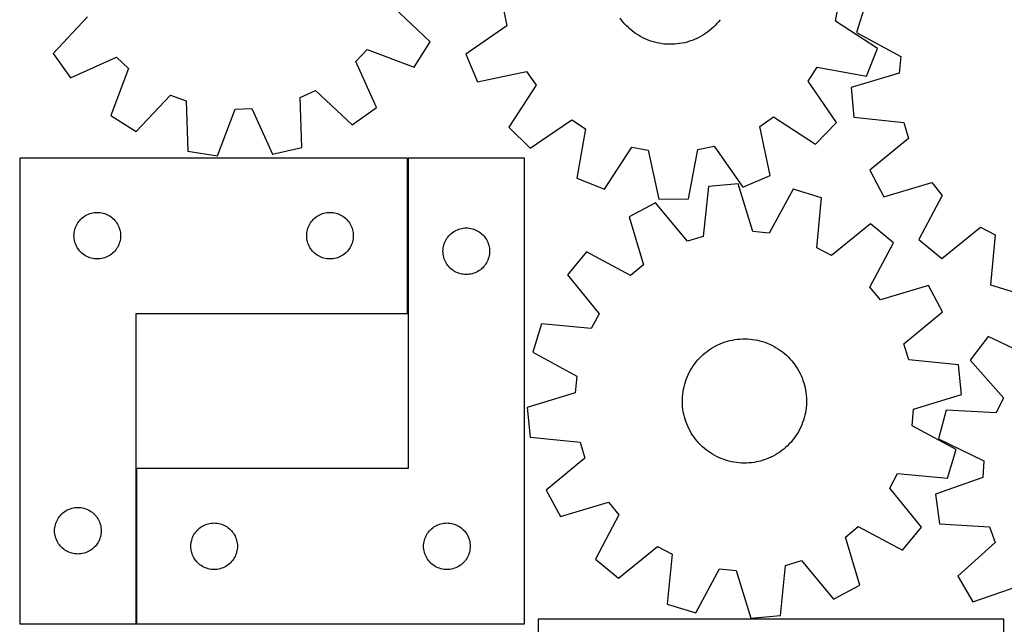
# Model space of a CAD drawing. Header units: millimetres. Extents: x 7 to 1243, y 7 to 1672.
# Tile 11 of 31: x 7 to 387, y 757 to 991. Entities that reach past the tile are written whole.
import ezdxf

# ---------------------------------------------------------------- set-up
doc = ezdxf.new("R2010")
doc.units = ezdxf.units.MM
doc.layers.add('COMMON', color=5, linetype='CONTINUOUS', true_color=0x0000ff)
doc.layers.add('CUT', color=7, linetype='CONTINUOUS', true_color=0x000000)

msp = doc.modelspace()

# ---------------------------------------------------------------- linework, layer by layer
at = {"layer": 'COMMON'}
for p, q in [((156.617491, 937.561091), (156.617491, 877.561091)), ((51.617491, 817.561091), (51.617491, 757.561091))]:
    msp.add_line(p, q, dxfattribs=at)
at = {"layer": 'CUT'}
for p, q in [((165.208713, 982.495284), (151.137245, 995.815802)), ((193.589888, 994.981784), (194.933947, 988.694003)), ((322.033957, 990.503844), (323.198438, 996.827345)), ((333.566946, 997.094883), (330.184725, 986.065557)), ((32.734877, 992.161158), (19.511724, 977.998156)), ((239.260367, 990.850496), (238.677935, 991.637559)), ((239.874417, 990.087844), (239.260367, 990.850496)), ((240.519064, 989.350874), (239.874417, 990.087844)), ((276.783639, 990.260435), (276.145912, 989.517468)), ((277.39053, 991.028796), (276.783639, 990.260435)), ((338.260007, 979.913389), (322.033957, 990.503844)), ((194.933947, 988.694003), (179.016021, 977.645834)), ((241.193234, 988.640811), (240.519064, 989.350874)), ((241.895806, 987.958837), (241.193234, 988.640811)), ((242.62561, 987.306088), (241.895806, 987.958837)), ((243.381431, 986.683649), (242.62561, 987.306088)), ((244.162011, 986.092558), (243.381431, 986.683649)), ((272.533596, 986.225226), (271.734816, 985.65897)), ((273.308614, 986.823592), (272.533596, 986.225226)), ((274.058581, 987.453071), (273.308614, 986.823592)), ((274.782249, 988.112617), (274.058581, 987.453071)), ((275.478412, 988.801131), (274.782249, 988.112617)), ((276.145912, 989.517468), (275.478412, 988.801131)), ((159.098488, 972.71006), (165.208713, 982.495284)), ((244.966052, 985.533797), (244.162011, 986.092558)), ((245.792215, 985.008297), (244.966052, 985.533797)), ((246.639124, 984.516932), (245.792215, 985.008297)), ((247.505371, 984.060521), (246.639124, 984.516932)), ((248.389514, 983.639822), (247.505371, 984.060521)), ((249.29008, 983.255536), (248.389514, 983.639822)), ((250.205571, 982.908303), (249.29008, 983.255536)), ((251.134464, 982.5987), (250.205571, 982.908303)), ((252.075212, 982.327243), (251.134464, 982.5987)), ((265.594123, 982.666315), (264.655955, 982.386072)), ((266.520079, 982.984591), (265.594123, 982.666315)), ((267.432283, 983.340371), (266.520079, 982.984591)), ((268.329216, 983.733062), (267.432283, 983.340371)), ((269.209386, 984.162011), (268.329216, 983.733062)), ((270.071326, 984.626503), (269.209386, 984.162011)), ((270.913603, 985.125767), (270.071326, 984.626503)), ((271.734816, 985.65897), (270.913603, 985.125767)), ((330.184725, 986.065557), (347.213608, 976.821124)), ((136.549157, 974.822034), (140.953298, 979.506714)), ((140.953298, 979.506714), (159.098488, 972.71006)), ((253.026249, 982.094384), (252.075212, 982.327243)), ((253.985993, 981.900511), (253.026249, 982.094384)), ((254.952845, 981.745945), (253.985993, 981.900511)), ((255.925198, 981.630944), (254.952845, 981.745945)), ((256.901433, 981.5557), (255.925198, 981.630944)), ((257.879924, 981.520338), (256.901433, 981.5557)), ((258.859043, 981.524916), (257.879924, 981.520338)), ((259.83716, 981.569428), (258.859043, 981.524916)), ((260.812648, 981.653798), (259.83716, 981.569428)), ((261.783883, 981.777887), (260.812648, 981.653798)), ((262.749248, 981.941488), (261.783883, 981.777887)), ((263.707137, 982.144329), (262.749248, 981.941488)), ((264.655955, 982.386072), (263.707137, 982.144329)), ((333.997467, 969.193491), (338.260007, 979.913389)), ((19.511724, 977.998156), (26.21381, 968.6084)), ((26.21381, 968.6084), (43.905282, 976.5112)), ((43.905282, 976.5112), (48.589962, 972.107059)), ((144.451957, 957.130563), (136.549157, 974.822034)), ((179.016021, 977.645834), (183.582062, 967.05165)), ((347.213608, 976.821124), (346.563998, 970.424195)), ((48.589962, 972.107059), (41.793307, 953.961869)), ((183.582062, 967.05165), (202.544194, 971.036618)), ((202.544194, 971.036618), (206.192173, 965.741815)), ((311.433819, 967.240403), (314.929558, 972.636929)), ((314.929558, 972.636929), (333.997467, 969.193491)), ((322.371943, 951.246658), (311.433819, 967.240403)), ((346.563998, 970.424195), (328.024362, 964.79176)), ((115.037553, 961.008942), (120.899199, 963.65163)), ((120.899199, 963.65163), (135.062201, 950.428476)), ((206.192173, 965.741815), (195.713878, 949.443111)), ((328.024362, 964.79176), (329.120338, 953.30767)), ((51.578532, 947.851644), (64.89905, 961.923112)), ((64.89905, 961.923112), (70.912522, 959.646965)), ((70.912522, 959.646965), (71.577095, 940.282029)), ((115.568555, 941.639883), (115.037553, 961.008942)), ((82.955746, 938.38156), (89.877382, 956.479443)), ((89.877382, 956.479443), (96.304149, 956.677813)), ((96.304149, 956.677813), (104.328775, 939.041266)), ((135.062201, 950.428476), (144.451957, 957.130563)), ((41.793307, 953.961869), (51.578532, 947.851644)), ((203.986569, 941.40271), (219.980314, 952.340833)), ((219.980314, 952.340833), (225.37684, 948.845094)), ((292.738035, 949.804284), (298.032838, 953.452262)), ((298.032838, 953.452262), (314.331542, 942.973967)), ((329.120338, 953.30767), (348.390666, 951.2836)), ((195.713878, 949.443111), (203.986569, 941.40271)), ((225.37684, 948.845094), (221.933401, 929.777185)), ((296.723002, 930.842152), (292.738035, 949.804284)), ((314.331542, 942.973967), (322.371943, 951.246658)), ((348.390666, 951.2836), (350.238503, 945.125013)), ((350.238503, 945.125013), (335.265553, 932.82651)), ((104.328775, 939.041266), (115.568555, 941.639883)), ((232.6533, 925.514645), (243.243754, 941.740695)), ((243.243754, 941.740695), (249.567256, 940.576214)), ((249.567256, 940.576214), (253.682906, 921.642016)), ((265.218004, 921.80627), (268.792868, 940.849977)), ((268.792868, 940.849977), (275.080649, 942.194036)), ((275.080649, 942.194036), (286.128818, 926.27611)), ((6.517491, 937.561091), (6.517491, 757.561091)), ((156.517491, 937.561091), (6.517491, 937.561091)), ((71.577095, 940.282029), (82.955746, 938.38156)), ((156.517491, 877.561091), (156.517491, 937.561091)), ((201.717493, 937.561091), (156.717493, 937.561091)), ((156.717493, 937.561091), (156.717493, 817.561091)), ((201.717493, 757.561091), (201.717493, 937.561091)), ((221.933401, 929.777185), (232.6533, 925.514645)), ((286.128818, 926.27611), (296.723002, 930.842152)), ((335.265553, 932.82651), (340.672873, 922.636006)), ((272.833733, 926.527185), (270.868724, 907.250745)), ((284.31441, 927.658347), (272.833733, 926.527185)), ((290.003632, 909.136059), (284.31441, 927.658347)), ((305.594727, 925.563186), (296.402521, 908.506054)), ((316.634367, 922.214779), (305.594727, 925.563186)), ((340.672873, 922.636006), (359.250913, 928.140445)), ((359.250913, 928.140445), (363.314881, 923.157789)), ((253.682906, 921.642016), (265.218004, 921.80627)), ((314.802349, 902.925245), (316.634367, 922.214779)), ((363.314881, 923.157789), (354.188113, 906.065553)), ((252.3715, 920.319237), (242.197615, 914.880715)), ((264.715829, 905.384045), (252.3715, 920.319237)), ((29.750933, 913.495203), (30.15353, 913.925052)), ((30.15353, 913.925052), (30.583378, 914.327649)), ((30.583378, 914.327649), (31.038638, 914.701271)), ((31.038638, 914.701271), (31.517359, 915.044317)), ((31.517359, 915.044317), (32.017491, 915.355319)), ((32.017491, 915.355319), (32.536893, 915.632946)), ((32.536893, 915.632946), (33.07334, 915.876007)), ((33.07334, 915.876007), (33.624536, 916.083462)), ((33.624536, 916.083462), (34.188119, 916.254423)), ((34.188119, 916.254423), (34.761678, 916.388158)), ((34.761678, 916.388158), (35.342755, 916.484095)), ((35.342755, 916.484095), (35.928863, 916.541821)), ((35.928863, 916.541821), (36.517491, 916.561091)), ((36.517491, 916.561091), (37.106119, 916.541821)), ((37.106119, 916.541821), (37.692227, 916.484095)), ((37.692227, 916.484095), (38.273304, 916.388158)), ((38.273304, 916.388158), (38.846862, 916.254423)), ((38.846862, 916.254423), (39.410446, 916.083462)), ((39.410446, 916.083462), (39.961642, 915.876007)), ((39.961642, 915.876007), (40.498089, 915.632946)), ((40.498089, 915.632946), (41.017491, 915.355319)), ((41.017491, 915.355319), (41.517623, 915.044317)), ((41.517623, 915.044317), (41.996344, 914.701271)), ((41.996344, 914.701271), (42.451603, 914.327649)), ((42.451603, 914.327649), (42.881452, 913.925052)), ((42.881452, 913.925052), (43.284049, 913.495203)), ((119.750933, 913.495203), (120.15353, 913.925052)), ((120.15353, 913.925052), (120.583378, 914.327649)), ((120.583378, 914.327649), (121.038638, 914.701271)), ((121.038638, 914.701271), (121.517359, 915.044317)), ((121.517359, 915.044317), (122.017491, 915.355319)), ((122.017491, 915.355319), (122.536893, 915.632946)), ((122.536893, 915.632946), (123.07334, 915.876007)), ((123.07334, 915.876007), (123.624536, 916.083462)), ((123.624536, 916.083462), (124.188119, 916.254423)), ((124.188119, 916.254423), (124.761678, 916.388158)), ((124.761678, 916.388158), (125.342755, 916.484095)), ((125.342755, 916.484095), (125.928863, 916.541821)), ((125.928863, 916.541821), (126.517491, 916.561091)), ((126.517491, 916.561091), (127.106119, 916.541821)), ((127.106119, 916.541821), (127.692227, 916.484095)), ((127.692227, 916.484095), (128.273304, 916.388158)), ((128.273304, 916.388158), (128.846862, 916.254423)), ((128.846862, 916.254423), (129.410446, 916.083462)), ((129.410446, 916.083462), (129.961642, 915.876007)), ((129.961642, 915.876007), (130.498089, 915.632946)), ((130.498089, 915.632946), (131.017491, 915.355319)), ((131.017491, 915.355319), (131.517623, 915.044317)), ((131.517623, 915.044317), (131.996344, 914.701271)), ((131.996344, 914.701271), (132.451603, 914.327649)), ((132.451603, 914.327649), (132.881452, 913.925052)), ((132.881452, 913.925052), (133.284049, 913.495203)), ((242.197615, 914.880715), (247.758957, 896.319629)), ((27.824158, 909.890462), (27.99512, 910.454046)), ((27.99512, 910.454046), (28.202575, 911.005242)), ((28.202575, 911.005242), (28.445636, 911.541689)), ((28.445636, 911.541689), (28.723262, 912.061091)), ((28.723262, 912.061091), (29.034264, 912.561223)), ((29.034264, 912.561223), (29.377311, 913.039944)), ((29.377311, 913.039944), (29.750933, 913.495203)), ((43.284049, 913.495203), (43.657671, 913.039944)), ((43.657671, 913.039944), (44.000717, 912.561223)), ((44.000717, 912.561223), (44.311719, 912.061091)), ((44.311719, 912.061091), (44.589345, 911.541689)), ((44.589345, 911.541689), (44.832407, 911.005242)), ((44.832407, 911.005242), (45.039862, 910.454046)), ((45.039862, 910.454046), (45.210823, 909.890462)), ((117.824158, 909.890462), (117.99512, 910.454046)), ((117.99512, 910.454046), (118.202575, 911.005242)), ((118.202575, 911.005242), (118.445636, 911.541689)), ((118.445636, 911.541689), (118.723262, 912.061091)), ((118.723262, 912.061091), (119.034264, 912.561223)), ((119.034264, 912.561223), (119.377311, 913.039944)), ((119.377311, 913.039944), (119.750933, 913.495203)), ((133.284049, 913.495203), (133.657671, 913.039944)), ((133.657671, 913.039944), (134.000717, 912.561223)), ((134.000717, 912.561223), (134.311719, 912.061091)), ((134.311719, 912.061091), (134.589345, 911.541689)), ((134.589345, 911.541689), (134.832407, 911.005242)), ((134.832407, 911.005242), (135.039862, 910.454046)), ((135.039862, 910.454046), (135.210823, 909.890462)), ((175.773342, 909.876007), (176.324538, 910.083462)), ((176.324538, 910.083462), (176.888121, 910.254423)), ((176.888121, 910.254423), (177.46168, 910.388158)), ((177.46168, 910.388158), (178.042757, 910.484095)), ((178.042757, 910.484095), (178.628865, 910.541821)), ((178.628865, 910.541821), (179.217493, 910.561091)), ((179.217493, 910.561091), (179.806121, 910.541821)), ((179.806121, 910.541821), (180.392229, 910.484095)), ((180.392229, 910.484095), (180.973306, 910.388158)), ((180.973306, 910.388158), (181.546864, 910.254423)), ((181.546864, 910.254423), (182.110448, 910.083462)), ((182.110448, 910.083462), (182.661644, 909.876007)), ((335.493033, 912.135478), (320.47306, 899.894447)), ((344.41095, 904.817265), (335.493033, 912.135478)), ((363.083562, 898.720048), (378.140975, 910.914994)), ((378.140975, 910.914994), (383.802372, 907.866833)), ((27.517491, 907.561091), (27.53676, 908.149719)), ((27.53676, 906.972463), (27.517491, 907.561091)), ((27.53676, 908.149719), (27.594487, 908.735827)), ((27.594487, 906.386355), (27.53676, 906.972463)), ((27.594487, 908.735827), (27.690423, 909.316904)), ((27.690423, 905.805278), (27.594487, 906.386355)), ((27.690423, 909.316904), (27.824158, 909.890462)), ((45.210823, 909.890462), (45.344558, 909.316904)), ((45.344558, 909.316904), (45.440495, 908.735827)), ((45.440495, 906.386355), (45.344558, 905.805278)), ((45.440495, 908.735827), (45.498221, 908.149719)), ((45.498221, 906.972463), (45.440495, 906.386355)), ((45.498221, 908.149719), (45.517491, 907.561091)), ((45.517491, 907.561091), (45.498221, 906.972463)), ((117.517491, 907.561091), (117.53676, 908.149719)), ((117.53676, 906.972463), (117.517491, 907.561091)), ((117.53676, 908.149719), (117.594487, 908.735827)), ((117.594487, 906.386355), (117.53676, 906.972463)), ((117.594487, 908.735827), (117.690423, 909.316904)), ((117.690423, 905.805278), (117.594487, 906.386355)), ((117.690423, 909.316904), (117.824158, 909.890462)), ((135.210823, 909.890462), (135.344558, 909.316904)), ((135.344558, 909.316904), (135.440495, 908.735827)), ((135.440495, 906.386355), (135.344558, 905.805278)), ((135.440495, 908.735827), (135.498221, 908.149719)), ((135.498221, 906.972463), (135.440495, 906.386355)), ((135.498221, 908.149719), (135.517491, 907.561091)), ((135.517491, 907.561091), (135.498221, 906.972463)), ((171.423264, 906.061091), (171.734266, 906.561223)), ((171.734266, 906.561223), (172.077313, 907.039944)), ((172.077313, 907.039944), (172.450935, 907.495203)), ((172.450935, 907.495203), (172.853532, 907.925052)), ((172.853532, 907.925052), (173.28338, 908.327649)), ((173.28338, 908.327649), (173.73864, 908.701271)), ((173.73864, 908.701271), (174.217361, 909.044317)), ((174.217361, 909.044317), (174.717493, 909.355319)), ((174.717493, 909.355319), (175.236895, 909.632946)), ((175.236895, 909.632946), (175.773342, 909.876007)), ((182.661644, 909.876007), (183.198091, 909.632946)), ((183.198091, 909.632946), (183.717493, 909.355319)), ((183.717493, 909.355319), (184.217625, 909.044317)), ((184.217625, 909.044317), (184.696346, 908.701271)), ((184.696346, 908.701271), (185.151605, 908.327649)), ((185.151605, 908.327649), (185.581454, 907.925052)), ((185.581454, 907.925052), (185.984051, 907.495203)), ((185.984051, 907.495203), (186.357673, 907.039944)), ((186.357673, 907.039944), (186.700719, 906.561223)), ((186.700719, 906.561223), (187.011721, 906.061091)), ((270.868724, 907.250745), (264.715829, 905.384045)), ((296.402521, 908.506054), (290.003632, 909.136059)), ((383.802372, 907.866833), (381.911252, 888.583004)), ((27.824158, 905.231719), (27.690423, 905.805278)), ((27.99512, 904.668136), (27.824158, 905.231719)), ((28.202575, 904.11694), (27.99512, 904.668136)), ((28.445636, 903.580493), (28.202575, 904.11694)), ((28.723262, 903.061091), (28.445636, 903.580493)), ((29.034264, 902.560959), (28.723262, 903.061091)), ((29.377311, 902.082238), (29.034264, 902.560959)), ((44.000717, 902.560959), (43.657671, 902.082238)), ((44.311719, 903.061091), (44.000717, 902.560959)), ((44.589345, 903.580493), (44.311719, 903.061091)), ((44.832407, 904.11694), (44.589345, 903.580493)), ((45.039862, 904.668136), (44.832407, 904.11694)), ((45.210823, 905.231719), (45.039862, 904.668136)), ((45.344558, 905.805278), (45.210823, 905.231719)), ((117.824158, 905.231719), (117.690423, 905.805278)), ((117.99512, 904.668136), (117.824158, 905.231719)), ((118.202575, 904.11694), (117.99512, 904.668136)), ((118.445636, 903.580493), (118.202575, 904.11694)), ((118.723262, 903.061091), (118.445636, 903.580493)), ((119.034264, 902.560959), (118.723262, 903.061091)), ((119.377311, 902.082238), (119.034264, 902.560959)), ((134.000717, 902.560959), (133.657671, 902.082238)), ((134.311719, 903.061091), (134.000717, 902.560959)), ((134.589345, 903.580493), (134.311719, 903.061091)), ((134.832407, 904.11694), (134.589345, 903.580493)), ((135.039862, 904.668136), (134.832407, 904.11694)), ((135.210823, 905.231719), (135.039862, 904.668136)), ((135.344558, 905.805278), (135.210823, 905.231719)), ((170.236762, 902.149719), (170.294489, 902.735827)), ((170.294489, 902.735827), (170.390425, 903.316904)), ((170.390425, 903.316904), (170.52416, 903.890462)), ((170.52416, 903.890462), (170.695122, 904.454046)), ((170.695122, 904.454046), (170.902577, 905.005242)), ((170.902577, 905.005242), (171.145638, 905.541689)), ((171.145638, 905.541689), (171.423264, 906.061091)), ((187.011721, 906.061091), (187.289347, 905.541689)), ((187.289347, 905.541689), (187.532409, 905.005242)), ((187.532409, 905.005242), (187.739864, 904.454046)), ((187.739864, 904.454046), (187.910825, 903.890462)), ((187.910825, 903.890462), (188.04456, 903.316904)), ((188.04456, 903.316904), (188.140497, 902.735827)), ((188.140497, 902.735827), (188.198223, 902.149719)), ((320.47306, 899.894447), (314.802349, 902.925245)), ((335.336601, 887.697142), (344.41095, 904.817265)), ((354.188113, 906.065553), (363.083562, 898.720048)), ((29.750933, 901.626979), (29.377311, 902.082238)), ((30.15353, 901.19713), (29.750933, 901.626979)), ((30.583378, 900.794533), (30.15353, 901.19713)), ((31.038638, 900.420911), (30.583378, 900.794533)), ((31.517359, 900.077864), (31.038638, 900.420911)), ((32.017491, 899.766862), (31.517359, 900.077864)), ((32.536893, 899.489236), (32.017491, 899.766862)), ((33.07334, 899.246175), (32.536893, 899.489236)), ((33.624536, 899.03872), (33.07334, 899.246175)), ((34.188119, 898.867758), (33.624536, 899.03872)), ((34.761678, 898.734023), (34.188119, 898.867758)), ((35.342755, 898.638087), (34.761678, 898.734023)), ((35.928863, 898.580361), (35.342755, 898.638087)), ((37.692227, 898.638087), (37.106119, 898.580361)), ((38.273304, 898.734023), (37.692227, 898.638087)), ((38.846862, 898.867758), (38.273304, 898.734023)), ((39.410446, 899.03872), (38.846862, 898.867758)), ((39.961642, 899.246175), (39.410446, 899.03872)), ((40.498089, 899.489236), (39.961642, 899.246175)), ((41.017491, 899.766862), (40.498089, 899.489236)), ((41.517623, 900.077864), (41.017491, 899.766862)), ((41.996344, 900.420911), (41.517623, 900.077864)), ((42.451603, 900.794533), (41.996344, 900.420911)), ((42.881452, 901.19713), (42.451603, 900.794533)), ((43.284049, 901.626979), (42.881452, 901.19713)), ((43.657671, 902.082238), (43.284049, 901.626979)), ((119.750933, 901.626979), (119.377311, 902.082238)), ((120.15353, 901.19713), (119.750933, 901.626979)), ((120.583378, 900.794533), (120.15353, 901.19713)), ((121.038638, 900.420911), (120.583378, 900.794533)), ((121.517359, 900.077864), (121.038638, 900.420911)), ((122.017491, 899.766862), (121.517359, 900.077864)), ((122.536893, 899.489236), (122.017491, 899.766862)), ((123.07334, 899.246175), (122.536893, 899.489236)), ((123.624536, 899.03872), (123.07334, 899.246175)), ((124.188119, 898.867758), (123.624536, 899.03872)), ((124.761678, 898.734023), (124.188119, 898.867758)), ((125.342755, 898.638087), (124.761678, 898.734023)), ((125.928863, 898.580361), (125.342755, 898.638087)), ((127.692227, 898.638087), (127.106119, 898.580361)), ((128.273304, 898.734023), (127.692227, 898.638087)), ((128.846862, 898.867758), (128.273304, 898.734023)), ((129.410446, 899.03872), (128.846862, 898.867758)), ((129.961642, 899.246175), (129.410446, 899.03872)), ((130.498089, 899.489236), (129.961642, 899.246175)), ((131.017491, 899.766862), (130.498089, 899.489236)), ((131.517623, 900.077864), (131.017491, 899.766862)), ((131.996344, 900.420911), (131.517623, 900.077864)), ((132.451603, 900.794533), (131.996344, 900.420911)), ((132.881452, 901.19713), (132.451603, 900.794533)), ((133.284049, 901.626979), (132.881452, 901.19713)), ((133.657671, 902.082238), (133.284049, 901.626979)), ((170.217493, 901.561091), (170.236762, 902.149719)), ((170.236762, 900.972463), (170.217493, 901.561091)), ((170.294489, 900.386355), (170.236762, 900.972463)), ((170.390425, 899.805278), (170.294489, 900.386355)), ((170.52416, 899.231719), (170.390425, 899.805278)), ((170.695122, 898.668136), (170.52416, 899.231719)), ((170.902577, 898.11694), (170.695122, 898.668136)), ((187.739864, 898.668136), (187.532409, 898.11694)), ((187.910825, 899.231719), (187.739864, 898.668136)), ((188.04456, 899.805278), (187.910825, 899.231719)), ((188.140497, 900.386355), (188.04456, 899.805278)), ((188.198223, 900.972463), (188.140497, 900.386355)), ((188.198223, 902.149719), (188.217493, 901.561091)), ((188.217493, 901.561091), (188.198223, 900.972463)), ((225.668655, 901.31476), (218.350443, 892.396844)), ((242.788778, 892.240412), (225.668655, 901.31476)), ((36.517491, 898.561091), (35.928863, 898.580361)), ((37.106119, 898.580361), (36.517491, 898.561091)), ((126.517491, 898.561091), (125.928863, 898.580361)), ((127.106119, 898.580361), (126.517491, 898.561091)), ((171.145638, 897.580493), (170.902577, 898.11694)), ((171.423264, 897.061091), (171.145638, 897.580493)), ((171.734266, 896.560959), (171.423264, 897.061091)), ((172.077313, 896.082238), (171.734266, 896.560959)), ((172.450935, 895.626979), (172.077313, 896.082238)), ((172.853532, 895.19713), (172.450935, 895.626979)), ((173.28338, 894.794533), (172.853532, 895.19713)), ((185.581454, 895.19713), (185.151605, 894.794533)), ((185.984051, 895.626979), (185.581454, 895.19713)), ((186.357673, 896.082238), (185.984051, 895.626979)), ((186.700719, 896.560959), (186.357673, 896.082238)), ((187.011721, 897.061091), (186.700719, 896.560959)), ((187.289347, 897.580493), (187.011721, 897.061091)), ((187.532409, 898.11694), (187.289347, 897.580493)), ((247.758957, 896.319629), (242.788778, 892.240412)), ((173.73864, 894.420911), (173.28338, 894.794533)), ((174.217361, 894.077864), (173.73864, 894.420911)), ((174.717493, 893.766862), (174.217361, 894.077864)), ((175.236895, 893.489236), (174.717493, 893.766862)), ((175.773342, 893.246175), (175.236895, 893.489236)), ((176.324538, 893.03872), (175.773342, 893.246175)), ((176.888121, 892.867758), (176.324538, 893.03872)), ((177.46168, 892.734023), (176.888121, 892.867758)), ((178.042757, 892.638087), (177.46168, 892.734023)), ((178.628865, 892.580361), (178.042757, 892.638087)), ((179.217493, 892.561091), (178.628865, 892.580361)), ((179.806121, 892.580361), (179.217493, 892.561091)), ((180.392229, 892.638087), (179.806121, 892.580361)), ((180.973306, 892.734023), (180.392229, 892.638087)), ((181.546864, 892.867758), (180.973306, 892.734023)), ((182.110448, 893.03872), (181.546864, 892.867758)), ((182.661644, 893.246175), (182.110448, 893.03872)), ((183.198091, 893.489236), (182.661644, 893.246175)), ((183.717493, 893.766862), (183.198091, 893.489236)), ((184.217625, 894.077864), (183.717493, 893.766862)), ((184.696346, 894.420911), (184.217625, 894.077864)), ((185.151605, 894.794533), (184.696346, 894.420911)), ((218.350443, 892.396844), (230.591473, 877.376871)), ((339.415818, 882.726963), (335.336601, 887.697142)), ((357.976904, 888.288306), (339.415818, 882.726963)), ((363.415426, 878.114421), (357.976904, 888.288306)), ((381.911252, 888.583004), (392.940579, 885.200782)), ((51.517491, 757.561091), (51.517491, 877.561091)), ((51.517491, 877.561091), (156.517491, 877.561091)), ((230.591473, 877.376871), (227.560676, 871.70616)), ((348.480234, 865.770092), (363.415426, 878.114421)), ((208.271142, 873.538177), (204.922734, 862.498538)), ((227.560676, 871.70616), (208.271142, 873.538177)), ((381.066, 868.656346), (374.112628, 859.451125)), ((398.537459, 860.278367), (381.066, 868.656346)), ((273.982719, 863.991332), (274.821242, 864.496875)), ((274.821242, 864.496875), (275.679688, 864.967795)), ((275.679688, 864.967795), (276.556628, 865.403309)), ((276.556628, 865.403309), (277.450602, 865.802691)), ((277.450602, 865.802691), (278.360122, 866.165277)), ((278.360122, 866.165277), (279.283674, 866.490463)), ((279.283674, 866.490463), (280.219722, 866.777708)), ((280.219722, 866.777708), (281.166707, 867.026533)), ((281.166707, 867.026533), (282.123053, 867.236526)), ((282.123053, 867.236526), (283.087169, 867.407336)), ((283.087169, 867.407336), (284.05745, 867.538678)), ((284.05745, 867.538678), (285.03228, 867.630335)), ((285.03228, 867.630335), (286.010038, 867.682154)), ((286.010038, 867.682154), (286.989095, 867.694049)), ((286.989095, 867.694049), (287.967823, 867.665999)), ((287.967823, 867.665999), (288.944592, 867.598051)), ((288.944592, 867.598051), (289.917777, 867.490319)), ((289.917777, 867.490319), (290.885758, 867.342982)), ((290.885758, 867.342982), (291.846924, 867.156285)), ((291.846924, 867.156285), (292.799674, 866.930539)), ((292.799674, 866.930539), (293.742424, 866.666119)), ((293.742424, 866.666119), (294.673604, 866.363466)), ((294.673604, 866.363466), (295.591664, 866.023083)), ((295.591664, 866.023083), (296.495077, 865.645537)), ((296.495077, 865.645537), (297.382338, 865.231456)), ((297.382338, 865.231456), (298.251971, 864.78153)), ((298.251971, 864.78153), (299.102529, 864.296507)), ((350.346934, 859.617197), (348.480234, 865.770092)), ((204.922734, 862.498538), (221.979867, 853.306332)), ((269.445501, 860.281962), (270.1365, 860.975658)), ((270.1365, 860.975658), (270.855219, 861.640593)), ((270.855219, 861.640593), (271.600461, 862.275659)), ((271.600461, 862.275659), (272.370987, 862.879799)), ((272.370987, 862.879799), (273.165514, 863.452007)), ((273.165514, 863.452007), (273.982719, 863.991332)), ((299.102529, 864.296507), (299.932595, 863.777195)), ((299.932595, 863.777195), (300.740788, 863.224457)), ((300.740788, 863.224457), (301.525764, 862.639215)), ((301.525764, 862.639215), (302.286215, 862.022441)), ((302.286215, 862.022441), (303.020875, 861.375163)), ((303.020875, 861.375163), (303.728523, 860.698458)), ((303.728523, 860.698458), (304.40798, 859.993453)), ((266.444836, 856.424021), (266.980973, 857.243321)), ((266.980973, 857.243321), (267.550081, 858.040072)), ((267.550081, 858.040072), (268.151214, 858.812946)), ((268.151214, 858.812946), (268.783371, 859.560657)), ((268.783371, 859.560657), (269.445501, 860.281962)), ((304.40798, 859.993453), (305.058116, 859.261319)), ((305.058116, 859.261319), (305.677848, 858.503277)), ((305.677848, 858.503277), (306.266144, 857.720588)), ((306.266144, 857.720588), (306.822026, 856.914555)), ((306.822026, 856.914555), (307.344569, 856.086518)), ((369.623374, 857.652188), (350.346934, 859.617197)), ((370.754536, 846.171511), (369.623374, 857.652188)), ((374.112628, 859.451125), (386.948235, 844.935974)), ((221.979867, 853.306332), (221.349862, 846.907443)), ((264.287964, 852.038181), (264.647003, 852.949107)), ((264.647003, 852.949107), (265.042899, 853.84463)), ((265.042899, 853.84463), (265.474992, 854.72326)), ((265.474992, 854.72326), (265.942564, 855.583534)), ((265.942564, 855.583534), (266.444836, 856.424021)), ((307.344569, 856.086518), (307.832902, 855.237857)), ((307.832902, 855.237857), (308.286214, 854.369984)), ((308.286214, 854.369984), (308.703748, 853.484343)), ((308.703748, 853.484343), (309.084812, 852.582408)), ((263.231385, 848.271104), (263.43765, 849.228261)), ((263.43765, 849.228261), (263.682784, 850.176209)), ((263.682784, 850.176209), (263.966379, 851.113369)), ((263.966379, 851.113369), (264.287964, 852.038181)), ((309.084812, 852.582408), (309.428769, 851.665681)), ((309.428769, 851.665681), (309.735048, 850.735688)), ((309.735048, 850.735688), (310.003139, 849.793975)), ((310.003139, 849.793975), (310.232596, 848.842111)), ((221.349862, 846.907443), (202.827573, 841.218221)), ((262.800905, 844.382413), (262.848914, 845.360365)), ((262.848914, 845.360365), (262.936772, 846.335545)), ((262.936772, 846.335545), (263.064333, 847.30633)), ((263.064333, 847.30633), (263.231385, 848.271104)), ((310.232596, 848.842111), (310.423037, 847.881681)), ((310.423037, 847.881681), (310.574145, 846.914281)), ((310.574145, 846.914281), (310.685668, 845.941523)), ((310.685668, 845.941523), (310.757421, 844.965026)), ((352.232248, 840.482289), (370.754536, 846.171511)), ((262.792826, 843.403317), (262.800905, 844.382413)), ((262.824689, 842.424705), (262.792826, 843.403317)), ((262.896442, 841.448208), (262.824689, 842.424705)), ((310.733196, 842.029366), (310.645338, 841.054186)), ((310.781204, 843.007319), (310.733196, 842.029366)), ((310.757421, 844.965026), (310.789284, 843.986415)), ((310.789284, 843.986415), (310.781204, 843.007319)), ((386.948235, 844.935974), (384.148117, 839.147881)), ((202.827573, 841.218221), (203.958735, 829.737544)), ((263.007965, 840.47545), (262.896442, 841.448208)), ((263.159073, 839.508051), (263.007965, 840.47545)), ((263.349513, 838.54762), (263.159073, 839.508051)), ((263.57897, 837.595756), (263.349513, 838.54762)), ((310.14446, 838.16147), (309.899326, 837.213523)), ((310.350725, 839.118627), (310.14446, 838.16147)), ((310.517777, 840.083401), (310.350725, 839.118627)), ((310.645338, 841.054186), (310.517777, 840.083401)), ((351.602243, 834.0834), (352.232248, 840.482289)), ((364.800479, 840.202087), (361.899087, 829.036632)), ((384.148117, 839.147881), (364.800479, 840.202087)), ((263.847062, 836.654044), (263.57897, 837.595756)), ((264.153341, 835.72405), (263.847062, 836.654044)), ((264.497298, 834.807323), (264.153341, 835.72405)), ((264.878361, 833.905389), (264.497298, 834.807323)), ((265.295896, 833.019748), (264.878361, 833.905389)), ((308.935106, 834.440624), (308.539211, 833.545101)), ((309.294145, 835.35155), (308.935106, 834.440624)), ((309.61573, 836.276363), (309.294145, 835.35155)), ((309.899326, 837.213523), (309.61573, 836.276363)), ((368.659375, 824.891193), (351.602243, 834.0834)), ((265.749207, 832.151874), (265.295896, 833.019748)), ((266.237541, 831.303213), (265.749207, 832.151874)), ((266.760083, 830.475177), (266.237541, 831.303213)), ((267.315965, 829.669143), (266.760083, 830.475177)), ((306.601137, 830.14641), (306.032029, 829.34966)), ((307.137273, 830.96571), (306.601137, 830.14641)), ((307.639545, 831.806197), (307.137273, 830.96571)), ((308.107117, 832.666471), (307.639545, 831.806197)), ((308.539211, 833.545101), (308.107117, 832.666471)), ((203.958735, 829.737544), (223.235176, 827.772535)), ((223.235176, 827.772535), (225.101876, 821.61964)), ((267.904262, 828.886454), (267.315965, 829.669143)), ((268.523994, 828.128412), (267.904262, 828.886454)), ((269.174129, 827.396279), (268.523994, 828.128412)), ((269.853586, 826.691273), (269.174129, 827.396279)), ((270.561234, 826.014568), (269.853586, 826.691273)), ((303.44561, 826.414073), (302.726891, 825.749138)), ((304.136609, 827.10777), (303.44561, 826.414073)), ((304.798738, 827.829074), (304.136609, 827.10777)), ((305.430896, 828.576786), (304.798738, 827.829074)), ((306.032029, 829.34966), (305.430896, 828.576786)), ((361.899087, 829.036632), (379.312349, 820.538355)), ((271.295895, 825.36729), (270.561234, 826.014568)), ((272.056346, 824.750517), (271.295895, 825.36729)), ((272.841322, 824.165274), (272.056346, 824.750517)), ((273.649515, 823.612537), (272.841322, 824.165274)), ((274.479581, 823.093225), (273.649515, 823.612537)), ((275.330139, 822.608202), (274.479581, 823.093225)), ((276.199772, 822.158276), (275.330139, 822.608202)), ((298.760867, 822.892857), (297.902422, 822.421936)), ((299.599391, 823.3984), (298.760867, 822.892857)), ((300.416596, 823.937724), (299.599391, 823.3984)), ((301.211122, 824.509933), (300.416596, 823.937724)), ((301.981648, 825.114073), (301.211122, 824.509933)), ((302.726891, 825.749138), (301.981648, 825.114073)), ((365.310968, 813.851554), (368.659375, 824.891193)), ((225.101876, 821.61964), (210.166684, 809.275311)), ((277.087033, 821.744195), (276.199772, 822.158276)), ((277.990445, 821.366649), (277.087033, 821.744195)), ((278.908505, 821.026266), (277.990445, 821.366649)), ((279.839685, 820.723613), (278.908505, 821.026266)), ((280.782435, 820.459193), (279.839685, 820.723613)), ((281.735186, 820.233447), (280.782435, 820.459193)), ((282.696352, 820.046749), (281.735186, 820.233447)), ((283.664332, 819.899412), (282.696352, 820.046749)), ((284.637517, 819.79168), (283.664332, 819.899412)), ((285.614287, 819.723733), (284.637517, 819.79168)), ((286.593015, 819.695683), (285.614287, 819.723733)), ((287.572072, 819.707577), (286.593015, 819.695683)), ((288.54983, 819.759396), (287.572072, 819.707577)), ((289.52466, 819.851053), (288.54983, 819.759396)), ((290.494941, 819.982396), (289.52466, 819.851053)), ((291.459056, 820.153206), (290.494941, 819.982396)), ((292.415403, 820.363198), (291.459056, 820.153206)), ((293.362388, 820.612024), (292.415403, 820.363198)), ((294.298436, 820.899269), (293.362388, 820.612024)), ((295.221988, 821.224455), (294.298436, 820.899269)), ((296.131508, 821.587041), (295.221988, 821.224455)), ((297.025482, 821.986423), (296.131508, 821.587041)), ((297.902422, 822.421936), (297.025482, 821.986423)), ((379.312349, 820.538355), (378.940385, 814.119295)), ((156.717493, 817.561091), (51.717493, 817.561091)), ((51.717493, 817.561091), (51.717493, 757.561091)), ((342.990636, 810.012861), (346.021434, 815.683571)), ((346.021434, 815.683571), (365.310968, 813.851554)), ((378.940385, 814.119295), (360.662071, 807.689234)), ((210.166684, 809.275311), (215.605206, 799.101425)), ((355.231667, 794.992888), (342.990636, 810.012861)), ((360.662071, 807.689234), (362.254369, 796.263383)), ((215.605206, 799.101425), (234.166291, 804.662768)), ((234.166291, 804.662768), (238.245508, 799.692589)), ((22.250933, 799.495203), (22.65353, 799.925052)), ((22.65353, 799.925052), (23.083378, 800.327649)), ((23.083378, 800.327649), (23.538638, 800.701271)), ((23.538638, 800.701271), (24.017359, 801.044317)), ((24.017359, 801.044317), (24.517491, 801.355319)), ((24.517491, 801.355319), (25.036893, 801.632946)), ((25.036893, 801.632946), (25.57334, 801.876007)), ((25.57334, 801.876007), (26.124536, 802.083462)), ((26.124536, 802.083462), (26.688119, 802.254423)), ((26.688119, 802.254423), (27.261678, 802.388158)), ((27.261678, 802.388158), (27.842755, 802.484095)), ((27.842755, 802.484095), (28.428863, 802.541821)), ((28.428863, 802.541821), (29.017491, 802.561091)), ((29.017491, 802.561091), (29.606119, 802.541821)), ((29.606119, 802.541821), (30.192227, 802.484095)), ((30.192227, 802.484095), (30.773304, 802.388158)), ((30.773304, 802.388158), (31.346862, 802.254423)), ((31.346862, 802.254423), (31.910446, 802.083462)), ((31.910446, 802.083462), (32.461642, 801.876007)), ((32.461642, 801.876007), (32.998089, 801.632946)), ((32.998089, 801.632946), (33.517491, 801.355319)), ((33.517491, 801.355319), (34.017623, 801.044317)), ((34.017623, 801.044317), (34.496344, 800.701271)), ((34.496344, 800.701271), (34.951603, 800.327649)), ((34.951603, 800.327649), (35.381452, 799.925052)), ((35.381452, 799.925052), (35.784049, 799.495203)), ((238.245508, 799.692589), (229.17116, 782.572466)), ((20.190423, 795.316904), (20.324158, 795.890462)), ((20.324158, 795.890462), (20.49512, 796.454046)), ((20.49512, 796.454046), (20.702575, 797.005242)), ((20.702575, 797.005242), (20.945636, 797.541689)), ((20.945636, 797.541689), (21.223262, 798.061091)), ((21.223262, 798.061091), (21.534264, 798.561223)), ((21.534264, 798.561223), (21.877311, 799.039944)), ((21.877311, 799.039944), (22.250933, 799.495203)), ((35.784049, 799.495203), (36.157671, 799.039944)), ((36.157671, 799.039944), (36.500717, 798.561223)), ((36.500717, 798.561223), (36.811719, 798.061091)), ((36.811719, 798.061091), (37.089345, 797.541689)), ((37.089345, 797.541689), (37.332407, 797.005242)), ((37.332407, 797.005242), (37.539862, 796.454046)), ((37.539862, 796.454046), (37.710823, 795.890462)), ((37.710823, 795.890462), (37.844558, 795.316904)), ((77.736895, 795.632946), (78.273342, 795.876007)), ((78.273342, 795.876007), (78.824538, 796.083462)), ((78.824538, 796.083462), (79.388121, 796.254423)), ((79.388121, 796.254423), (79.96168, 796.388158)), ((79.96168, 796.388158), (80.542757, 796.484095)), ((80.542757, 796.484095), (81.128865, 796.541821)), ((81.128865, 796.541821), (81.717493, 796.561091)), ((81.717493, 796.561091), (82.306121, 796.541821)), ((82.306121, 796.541821), (82.892229, 796.484095)), ((82.892229, 796.484095), (83.473306, 796.388158)), ((83.473306, 796.388158), (84.046864, 796.254423)), ((84.046864, 796.254423), (84.610448, 796.083462)), ((84.610448, 796.083462), (85.161644, 795.876007)), ((85.161644, 795.876007), (85.698091, 795.632946)), ((167.736895, 795.632946), (168.273342, 795.876007)), ((168.273342, 795.876007), (168.824538, 796.083462)), ((168.824538, 796.083462), (169.388121, 796.254423)), ((169.388121, 796.254423), (169.96168, 796.388158)), ((169.96168, 796.388158), (170.542757, 796.484095)), ((170.542757, 796.484095), (171.128865, 796.541821)), ((171.128865, 796.541821), (171.717493, 796.561091)), ((171.717493, 796.561091), (172.306121, 796.541821)), ((172.306121, 796.541821), (172.892229, 796.484095)), ((172.892229, 796.484095), (173.473306, 796.388158)), ((173.473306, 796.388158), (174.046864, 796.254423)), ((174.046864, 796.254423), (174.610448, 796.083462)), ((174.610448, 796.083462), (175.161644, 795.876007)), ((175.161644, 795.876007), (175.698091, 795.632946)), ((362.254369, 796.263383), (381.594275, 795.075766)), ((20.017491, 793.561091), (20.03676, 794.149719)), ((20.03676, 792.972463), (20.017491, 793.561091)), ((20.03676, 794.149719), (20.094487, 794.735827)), ((20.094487, 792.386355), (20.03676, 792.972463)), ((20.094487, 794.735827), (20.190423, 795.316904)), ((20.190423, 791.805278), (20.094487, 792.386355)), ((37.844558, 795.316904), (37.940495, 794.735827)), ((37.940495, 792.386355), (37.844558, 791.805278)), ((37.940495, 794.735827), (37.998221, 794.149719)), ((37.998221, 792.972463), (37.940495, 792.386355)), ((37.998221, 794.149719), (38.017491, 793.561091)), ((38.017491, 793.561091), (37.998221, 792.972463)), ((73.645638, 791.541689), (73.923264, 792.061091)), ((73.923264, 792.061091), (74.234266, 792.561223)), ((74.234266, 792.561223), (74.577313, 793.039944)), ((74.577313, 793.039944), (74.950935, 793.495203)), ((74.950935, 793.495203), (75.353532, 793.925052)), ((75.353532, 793.925052), (75.78338, 794.327649)), ((75.78338, 794.327649), (76.23864, 794.701271)), ((76.23864, 794.701271), (76.717361, 795.044317)), ((76.717361, 795.044317), (77.217493, 795.355319)), ((77.217493, 795.355319), (77.736895, 795.632946)), ((85.698091, 795.632946), (86.217493, 795.355319)), ((86.217493, 795.355319), (86.717625, 795.044317)), ((86.717625, 795.044317), (87.196346, 794.701271)), ((87.196346, 794.701271), (87.651605, 794.327649)), ((87.651605, 794.327649), (88.081454, 793.925052)), ((88.081454, 793.925052), (88.484051, 793.495203)), ((88.484051, 793.495203), (88.857673, 793.039944)), ((88.857673, 793.039944), (89.200719, 792.561223)), ((89.200719, 792.561223), (89.511721, 792.061091)), ((89.511721, 792.061091), (89.789347, 791.541689)), ((163.645638, 791.541689), (163.923264, 792.061091)), ((163.923264, 792.061091), (164.234266, 792.561223)), ((164.234266, 792.561223), (164.577313, 793.039944)), ((164.577313, 793.039944), (164.950935, 793.495203)), ((164.950935, 793.495203), (165.353532, 793.925052)), ((165.353532, 793.925052), (165.78338, 794.327649)), ((165.78338, 794.327649), (166.23864, 794.701271)), ((166.23864, 794.701271), (166.717361, 795.044317)), ((166.717361, 795.044317), (167.217493, 795.355319)), ((167.217493, 795.355319), (167.736895, 795.632946)), ((175.698091, 795.632946), (176.217493, 795.355319)), ((176.217493, 795.355319), (176.717625, 795.044317)), ((176.717625, 795.044317), (177.196346, 794.701271)), ((177.196346, 794.701271), (177.651605, 794.327649)), ((177.651605, 794.327649), (178.081454, 793.925052)), ((178.081454, 793.925052), (178.484051, 793.495203)), ((178.484051, 793.495203), (178.857673, 793.039944)), ((178.857673, 793.039944), (179.200719, 792.561223)), ((179.200719, 792.561223), (179.511721, 792.061091)), ((179.511721, 792.061091), (179.789347, 791.541689)), ((325.823153, 791.070102), (330.793331, 795.149319)), ((330.793331, 795.149319), (347.913454, 786.074971)), ((347.913454, 786.074971), (355.231667, 794.992888)), ((381.594275, 795.075766), (383.707093, 789.002983)), ((20.324158, 791.231719), (20.190423, 791.805278)), ((20.49512, 790.668136), (20.324158, 791.231719)), ((20.702575, 790.11694), (20.49512, 790.668136)), ((20.945636, 789.580493), (20.702575, 790.11694)), ((21.223262, 789.061091), (20.945636, 789.580493)), ((21.534264, 788.560959), (21.223262, 789.061091)), ((21.877311, 788.082238), (21.534264, 788.560959)), ((36.500717, 788.560959), (36.157671, 788.082238)), ((36.811719, 789.061091), (36.500717, 788.560959)), ((37.089345, 789.580493), (36.811719, 789.061091)), ((37.332407, 790.11694), (37.089345, 789.580493)), ((37.539862, 790.668136), (37.332407, 790.11694)), ((37.710823, 791.231719), (37.539862, 790.668136)), ((37.844558, 791.805278), (37.710823, 791.231719)), ((72.736762, 788.149719), (72.794489, 788.735827)), ((72.794489, 788.735827), (72.890425, 789.316904)), ((72.890425, 789.316904), (73.02416, 789.890462)), ((73.02416, 789.890462), (73.195122, 790.454046)), ((73.195122, 790.454046), (73.402577, 791.005242)), ((73.402577, 791.005242), (73.645638, 791.541689)), ((89.789347, 791.541689), (90.032409, 791.005242)), ((90.032409, 791.005242), (90.239864, 790.454046)), ((90.239864, 790.454046), (90.410825, 789.890462)), ((90.410825, 789.890462), (90.54456, 789.316904)), ((90.54456, 789.316904), (90.640497, 788.735827)), ((90.640497, 788.735827), (90.698223, 788.149719)), ((162.736762, 788.149719), (162.794489, 788.735827)), ((162.794489, 788.735827), (162.890425, 789.316904)), ((162.890425, 789.316904), (163.02416, 789.890462)), ((163.02416, 789.890462), (163.195122, 790.454046)), ((163.195122, 790.454046), (163.402577, 791.005242)), ((163.402577, 791.005242), (163.645638, 791.541689)), ((179.789347, 791.541689), (180.032409, 791.005242)), ((180.032409, 791.005242), (180.239864, 790.454046)), ((180.239864, 790.454046), (180.410825, 789.890462)), ((180.410825, 789.890462), (180.54456, 789.316904)), ((180.54456, 789.316904), (180.640497, 788.735827)), ((180.640497, 788.735827), (180.698223, 788.149719)), ((331.384495, 772.509017), (325.823153, 791.070102)), ((383.707093, 789.002983), (369.280811, 776.067574)), ((22.250933, 787.626979), (21.877311, 788.082238)), ((22.65353, 787.19713), (22.250933, 787.626979)), ((23.083378, 786.794533), (22.65353, 787.19713)), ((23.538638, 786.420911), (23.083378, 786.794533)), ((24.017359, 786.077864), (23.538638, 786.420911)), ((24.517491, 785.766862), (24.017359, 786.077864)), ((25.036893, 785.489236), (24.517491, 785.766862)), ((25.57334, 785.246175), (25.036893, 785.489236)), ((26.124536, 785.03872), (25.57334, 785.246175)), ((26.688119, 784.867758), (26.124536, 785.03872)), ((27.261678, 784.734023), (26.688119, 784.867758)), ((27.842755, 784.638087), (27.261678, 784.734023)), ((28.428863, 784.580361), (27.842755, 784.638087)), ((29.017491, 784.561091), (28.428863, 784.580361)), ((29.606119, 784.580361), (29.017491, 784.561091)), ((30.192227, 784.638087), (29.606119, 784.580361)), ((30.773304, 784.734023), (30.192227, 784.638087)), ((31.346862, 784.867758), (30.773304, 784.734023)), ((31.910446, 785.03872), (31.346862, 784.867758)), ((32.461642, 785.246175), (31.910446, 785.03872)), ((32.998089, 785.489236), (32.461642, 785.246175)), ((33.517491, 785.766862), (32.998089, 785.489236)), ((34.017623, 786.077864), (33.517491, 785.766862)), ((34.496344, 786.420911), (34.017623, 786.077864)), ((34.951603, 786.794533), (34.496344, 786.420911)), ((35.381452, 787.19713), (34.951603, 786.794533)), ((35.784049, 787.626979), (35.381452, 787.19713)), ((36.157671, 788.082238), (35.784049, 787.626979)), ((72.717493, 787.561091), (72.736762, 788.149719)), ((72.736762, 786.972463), (72.717493, 787.561091)), ((72.794489, 786.386355), (72.736762, 786.972463)), ((72.890425, 785.805278), (72.794489, 786.386355)), ((73.02416, 785.231719), (72.890425, 785.805278)), ((73.195122, 784.668136), (73.02416, 785.231719)), ((73.402577, 784.11694), (73.195122, 784.668136)), ((90.239864, 784.668136), (90.032409, 784.11694)), ((90.410825, 785.231719), (90.239864, 784.668136)), ((90.54456, 785.805278), (90.410825, 785.231719)), ((90.640497, 786.386355), (90.54456, 785.805278)), ((90.698223, 786.972463), (90.640497, 786.386355)), ((90.698223, 788.149719), (90.717493, 787.561091)), ((90.717493, 787.561091), (90.698223, 786.972463)), ((162.717493, 787.561091), (162.736762, 788.149719)), ((162.736762, 786.972463), (162.717493, 787.561091)), ((162.794489, 786.386355), (162.736762, 786.972463)), ((162.890425, 785.805278), (162.794489, 786.386355)), ((163.02416, 785.231719), (162.890425, 785.805278)), ((163.195122, 784.668136), (163.02416, 785.231719)), ((163.402577, 784.11694), (163.195122, 784.668136)), ((180.239864, 784.668136), (180.032409, 784.11694)), ((180.410825, 785.231719), (180.239864, 784.668136)), ((180.54456, 785.805278), (180.410825, 785.231719)), ((180.640497, 786.386355), (180.54456, 785.805278)), ((180.698223, 786.972463), (180.640497, 786.386355)), ((180.698223, 788.149719), (180.717493, 787.561091)), ((180.717493, 787.561091), (180.698223, 786.972463)), ((238.089077, 775.254254), (253.10905, 787.495284)), ((253.10905, 787.495284), (258.77976, 784.464487)), ((258.77976, 784.464487), (256.947743, 765.174953)), ((73.645638, 783.580493), (73.402577, 784.11694)), ((73.923264, 783.061091), (73.645638, 783.580493)), ((74.234266, 782.560959), (73.923264, 783.061091)), ((74.577313, 782.082238), (74.234266, 782.560959)), ((74.950935, 781.626979), (74.577313, 782.082238)), ((75.353532, 781.19713), (74.950935, 781.626979)), ((75.78338, 780.794533), (75.353532, 781.19713)), ((76.23864, 780.420911), (75.78338, 780.794533)), ((87.651605, 780.794533), (87.196346, 780.420911)), ((88.081454, 781.19713), (87.651605, 780.794533)), ((88.484051, 781.626979), (88.081454, 781.19713)), ((88.857673, 782.082238), (88.484051, 781.626979)), ((89.200719, 782.560959), (88.857673, 782.082238)), ((89.511721, 783.061091), (89.200719, 782.560959)), ((89.789347, 783.580493), (89.511721, 783.061091)), ((90.032409, 784.11694), (89.789347, 783.580493)), ((163.645638, 783.580493), (163.402577, 784.11694)), ((163.923264, 783.061091), (163.645638, 783.580493)), ((164.234266, 782.560959), (163.923264, 783.061091)), ((164.577313, 782.082238), (164.234266, 782.560959)), ((164.950935, 781.626979), (164.577313, 782.082238)), ((165.353532, 781.19713), (164.950935, 781.626979)), ((165.78338, 780.794533), (165.353532, 781.19713)), ((166.23864, 780.420911), (165.78338, 780.794533)), ((177.651605, 780.794533), (177.196346, 780.420911)), ((178.081454, 781.19713), (177.651605, 780.794533)), ((178.484051, 781.626979), (178.081454, 781.19713)), ((178.857673, 782.082238), (178.484051, 781.626979)), ((179.200719, 782.560959), (178.857673, 782.082238)), ((179.511721, 783.061091), (179.200719, 782.560959)), ((179.789347, 783.580493), (179.511721, 783.061091)), ((180.032409, 784.11694), (179.789347, 783.580493)), ((229.17116, 782.572466), (238.089077, 775.254254)), ((302.713386, 780.138987), (308.866281, 782.005687)), ((308.866281, 782.005687), (321.21061, 767.070495)), ((76.717361, 780.077864), (76.23864, 780.420911)), ((77.217493, 779.766862), (76.717361, 780.077864)), ((77.736895, 779.489236), (77.217493, 779.766862)), ((78.273342, 779.246175), (77.736895, 779.489236)), ((78.824538, 779.03872), (78.273342, 779.246175)), ((79.388121, 778.867758), (78.824538, 779.03872)), ((79.96168, 778.734023), (79.388121, 778.867758)), ((80.542757, 778.638087), (79.96168, 778.734023)), ((81.128865, 778.580361), (80.542757, 778.638087)), ((81.717493, 778.561091), (81.128865, 778.580361)), ((82.306121, 778.580361), (81.717493, 778.561091)), ((82.892229, 778.638087), (82.306121, 778.580361)), ((83.473306, 778.734023), (82.892229, 778.638087)), ((84.046864, 778.867758), (83.473306, 778.734023)), ((84.610448, 779.03872), (84.046864, 778.867758)), ((85.161644, 779.246175), (84.610448, 779.03872)), ((85.698091, 779.489236), (85.161644, 779.246175)), ((86.217493, 779.766862), (85.698091, 779.489236)), ((86.717625, 780.077864), (86.217493, 779.766862)), ((87.196346, 780.420911), (86.717625, 780.077864)), ((166.717361, 780.077864), (166.23864, 780.420911)), ((167.217493, 779.766862), (166.717361, 780.077864)), ((167.736895, 779.489236), (167.217493, 779.766862)), ((168.273342, 779.246175), (167.736895, 779.489236)), ((168.824538, 779.03872), (168.273342, 779.246175)), ((169.388121, 778.867758), (168.824538, 779.03872)), ((169.96168, 778.734023), (169.388121, 778.867758)), ((170.542757, 778.638087), (169.96168, 778.734023)), ((171.128865, 778.580361), (170.542757, 778.638087)), ((171.717493, 778.561091), (171.128865, 778.580361)), ((172.306121, 778.580361), (171.717493, 778.561091)), ((172.892229, 778.638087), (172.306121, 778.580361)), ((173.473306, 778.734023), (172.892229, 778.638087)), ((174.046864, 778.867758), (173.473306, 778.734023)), ((174.610448, 779.03872), (174.046864, 778.867758)), ((175.161644, 779.246175), (174.610448, 779.03872)), ((175.698091, 779.489236), (175.161644, 779.246175)), ((176.217493, 779.766862), (175.698091, 779.489236)), ((176.717625, 780.077864), (176.217493, 779.766862)), ((177.196346, 780.420911), (176.717625, 780.077864)), ((267.987382, 761.826545), (277.179589, 778.883678)), ((277.179589, 778.883678), (283.578478, 778.253673)), ((283.578478, 778.253673), (289.2677, 759.731384)), ((300.748377, 760.862546), (302.713386, 780.138987)), ((369.280811, 776.067574), (375.124385, 766.12081)), ((321.21061, 767.070495), (331.384495, 772.509017)), ((375.124385, 766.12081), (393.446611, 772.424657)), ((256.947743, 765.174953), (267.987382, 761.826545)), ((387.071714, 759.404274), (207.071714, 759.404274)), ((207.071714, 759.404274), (207.071714, 714.404274)), ((289.2677, 759.731384), (300.748377, 760.862546)), ((387.071714, 609.404274), (387.071714, 759.404274)), ((6.517491, 757.561091), (51.517491, 757.561091)), ((51.717493, 757.561091), (201.717493, 757.561091))]:
    msp.add_line(p, q, dxfattribs=at)

doc.saveas('drawing.dxf')
